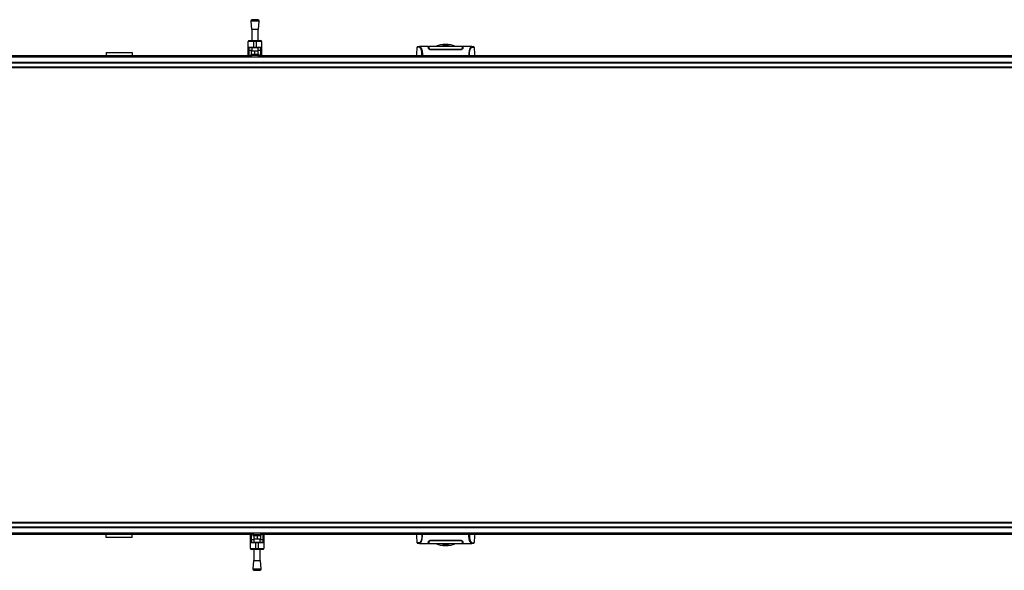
# Model space of a CAD drawing. Header units: millimetres. Extents: x 0 to 420, y 0 to 297.
# Tile 10 of 88: x 131 to 198, y 87 to 125. Entities that reach past the tile are written whole.
import ezdxf

# ---------------------------------------------------------------- set-up
doc = ezdxf.new("R2010")
doc.units = ezdxf.units.MM

msp = doc.modelspace()

# ---------------------------------------------------------------- linework, layer by layer
at = {"color": 7, "linetype": 'Continuous', "lineweight": 25}
for p, q in [((146.68526, 124.5589), (146.72948, 123.97925)), ((147.25133, 124.5589), (146.68526, 124.5589)), ((146.96829, 124.65146), (146.75043, 124.63483)), ((147.18616, 124.63483), (146.75043, 124.63483)), ((147.18616, 124.63483), (146.96829, 124.65146)), ((147.2071, 123.97925), (147.25133, 124.5589)), ((147.2071, 123.97925), (146.72948, 123.97925)), ((146.75602, 123.97925), (146.75602, 123.22114)), ((147.18057, 123.22114), (147.18057, 123.97925)), ((146.86215, 123.16807), (146.50836, 123.16807)), ((146.50836, 122.7789), (146.50836, 123.16807)), ((146.50836, 122.7789), (146.86215, 122.7789)), ((146.50836, 122.57523), (146.50836, 122.7789)), ((146.56143, 123.22114), (146.86215, 123.22114)), ((146.86215, 123.16807), (146.86215, 123.22114)), ((146.86215, 123.22114), (147.07443, 123.22114)), ((147.07443, 123.16807), (146.86215, 123.16807)), ((146.86215, 123.16807), (146.86215, 122.7789)), ((146.86215, 122.7789), (147.07443, 122.7789)), ((146.86215, 122.72583), (146.86215, 122.7789)), ((147.07443, 123.16807), (147.07443, 123.22114)), ((147.07443, 123.22114), (147.37516, 123.22114)), ((147.42823, 123.16807), (147.07443, 123.16807)), ((147.07443, 122.7789), (147.07443, 123.16807)), ((147.07443, 122.7789), (147.42823, 122.7789)), ((147.07443, 122.72583), (147.07443, 122.7789)), ((147.42823, 123.16807), (147.42823, 122.7789)), ((147.42823, 122.7789), (147.42823, 122.57523)), ((158.84731, 122.80518), (158.23862, 122.80518)), ((158.87267, 122.78749), (158.84762, 122.78749)), ((161.19141, 122.7576), (161.19138, 122.69056)), ((161.22173, 122.78749), (161.1967, 122.78749)), ((161.83108, 122.80518), (161.22204, 122.80518)), ((161.83569, 122.80484), (161.83108, 122.80484)), ((58.0359, 122.10569), (217.24314, 122.10569)), ((128.22221, 122.20258), (146.76113, 122.20258)), ((136.79042, 122.40741), (138.55939, 122.40741)), ((136.79042, 122.40741), (136.79042, 122.20258)), ((138.55939, 122.40741), (138.55939, 122.20258)), ((146.50836, 122.20258), (146.50836, 122.57523)), ((146.86215, 122.72583), (146.56143, 122.72583)), ((146.56143, 122.72583), (146.56143, 122.54479)), ((146.75602, 122.54479), (146.56143, 122.54479)), ((146.56143, 122.54479), (146.56143, 122.20258)), ((146.68526, 122.27334), (146.68526, 122.20258)), ((147.25133, 122.27334), (146.68526, 122.27334)), ((146.73833, 122.27334), (146.73833, 122.48561)), ((146.96829, 122.48561), (146.73833, 122.48561)), ((146.75602, 122.72583), (146.75602, 122.48561)), ((147.17546, 122.20258), (146.76113, 122.20258)), ((147.07443, 122.72583), (146.86215, 122.72583)), ((146.96829, 122.27334), (146.96829, 122.48561)), ((147.19826, 122.48561), (146.96829, 122.48561)), ((147.37516, 122.72583), (147.07443, 122.72583)), ((147.17546, 122.20258), (203.62086, 122.20258)), ((147.18057, 122.48561), (147.18057, 122.72583)), ((147.37516, 122.54479), (147.18057, 122.54479)), ((147.19826, 122.27334), (147.19826, 122.48561)), ((147.25133, 122.20258), (147.25133, 122.27334)), ((147.37516, 122.54479), (147.37516, 122.72583)), ((147.37516, 122.20258), (147.37516, 122.54479)), ((147.42823, 122.57523), (147.42823, 122.20258)), ((158.07109, 122.74343), (158.07096, 122.74327)), ((158.87376, 122.72404), (158.874, 122.71031)), ((158.8741, 122.70466), (158.87449, 122.68203)), ((158.87793, 122.75564), (158.87796, 122.69056)), ((158.8787, 122.73045), (158.87923, 122.68953)), ((158.87927, 122.71228), (158.87934, 122.70853)), ((158.87946, 122.70138), (158.87934, 122.70853)), ((158.87946, 122.70139), (158.88029, 122.65304)), ((158.87952, 122.69781), (158.87957, 122.69532)), ((159.06174, 122.60195), (159.06174, 122.58363)), ((161.00761, 122.58349), (159.06174, 122.58349)), ((161.00761, 122.60193), (161.0076, 122.58366)), ((161.18959, 122.67903), (161.18924, 122.65334)), ((161.18989, 122.70137), (161.18959, 122.67903)), ((161.99826, 122.74343), (161.99839, 122.74327)), ((58.0359, 121.74265), (217.24314, 121.74265)), ((58.0359, 121.70727), (217.24314, 121.70727)), ((58.0359, 121.42423), (217.24314, 121.42423)), ((58.0359, 121.38885), (217.24314, 121.38885)), ((217.24314, 90.20473), (58.0359, 90.20473)), ((217.24314, 90.16935), (58.0359, 90.16935)), ((217.24314, 89.88632), (58.0359, 89.88632)), ((217.24314, 89.85094), (58.0359, 89.85094)), ((217.24314, 89.48789), (58.0359, 89.48789)), ((146.90898, 89.391), (128.37006, 89.391)), ((136.79042, 89.18617), (136.79042, 89.391)), ((138.55939, 89.18617), (136.79042, 89.18617)), ((138.55939, 89.18617), (138.55939, 89.391)), ((146.65621, 89.01835), (146.65621, 89.391)), ((146.70928, 89.391), (146.70928, 89.04879)), ((146.70928, 89.04879), (146.70928, 88.86775)), ((146.70928, 89.04879), (146.90387, 89.04879)), ((146.83311, 89.391), (146.83311, 89.32025)), ((146.83311, 89.32025), (147.39918, 89.32025)), ((146.88618, 89.32025), (146.88618, 89.10797)), ((146.88618, 89.10797), (147.11614, 89.10797)), ((146.90387, 89.10797), (146.90387, 88.86775)), ((146.90898, 89.391), (147.32331, 89.391)), ((147.11614, 89.32025), (147.11614, 89.10797)), ((147.11614, 89.10797), (147.34611, 89.10797)), ((203.76871, 89.391), (147.32331, 89.391)), ((147.32842, 88.86775), (147.32842, 89.10797)), ((147.32842, 89.04879), (147.52301, 89.04879)), ((147.34611, 89.32025), (147.34611, 89.10797)), ((147.39918, 89.32025), (147.39918, 89.391)), ((147.52301, 89.04879), (147.52301, 89.391)), ((147.52301, 88.86775), (147.52301, 89.04879)), ((147.57608, 89.391), (147.57608, 89.01835)), ((146.65621, 88.81469), (146.65621, 89.01835)), ((146.65621, 88.42551), (146.65621, 88.81469)), ((147.01001, 88.81469), (146.65621, 88.81469)), ((146.65621, 88.42551), (147.01001, 88.42551)), ((146.70928, 88.86775), (147.01001, 88.86775)), ((147.01001, 88.37244), (146.70928, 88.37244)), ((146.90387, 88.37244), (146.90387, 87.61433)), ((147.01001, 88.86775), (147.01001, 88.81469)), ((147.01001, 88.86775), (147.22228, 88.86775)), ((147.01001, 88.81469), (147.01001, 88.42551)), ((147.22228, 88.81469), (147.01001, 88.81469)), ((147.01001, 88.42551), (147.22228, 88.42551)), ((147.01001, 88.42551), (147.01001, 88.37244)), ((147.22228, 88.37244), (147.01001, 88.37244)), ((147.22228, 88.86775), (147.52301, 88.86775)), ((147.22228, 88.86775), (147.22228, 88.81469)), ((147.22228, 88.42551), (147.22228, 88.81469)), ((147.57608, 88.81469), (147.22228, 88.81469)), ((147.22228, 88.42551), (147.57608, 88.42551)), ((147.22228, 88.42551), (147.22228, 88.37244)), ((147.52301, 88.37244), (147.22228, 88.37244)), ((147.32842, 87.61433), (147.32842, 88.37244)), ((147.57608, 89.01835), (147.57608, 88.81469)), ((147.57608, 88.81469), (147.57608, 88.42551)), ((158.07109, 88.85015), (158.07096, 88.85031)), ((158.23366, 88.78874), (158.23827, 88.78874)), ((158.23827, 88.7884), (158.84731, 88.7884)), ((158.84762, 88.80609), (158.87265, 88.80609)), ((158.87794, 88.83598), (158.87797, 88.90302)), ((158.87946, 88.89221), (158.87976, 88.91455)), ((158.87976, 88.91455), (158.88011, 88.94024)), ((159.06174, 89.01009), (161.00761, 89.01009)), ((159.06174, 88.99165), (159.06175, 89.00993)), ((161.00761, 88.99163), (161.0076, 89.00995)), ((161.18989, 88.8922), (161.18906, 88.94055)), ((161.18983, 88.89577), (161.18978, 88.89826)), ((161.18989, 88.8922), (161.19001, 88.88505)), ((161.19008, 88.88131), (161.19001, 88.88505)), ((161.19065, 88.86313), (161.19012, 88.90406)), ((161.19141, 88.83794), (161.19139, 88.90302)), ((161.19525, 88.88892), (161.19486, 88.91155)), ((161.19559, 88.86954), (161.19535, 88.88327)), ((161.19668, 88.80609), (161.22173, 88.80609)), ((161.22204, 88.7884), (161.83073, 88.7884)), ((161.99826, 88.85015), (161.99839, 88.85031)), ((146.87733, 87.61433), (146.83311, 87.03468)), ((146.83311, 87.03468), (147.39918, 87.03468)), ((146.87733, 87.61433), (147.35495, 87.61433)), ((147.39918, 87.03468), (147.35495, 87.61433)), ((146.89828, 86.95875), (147.11614, 86.94213)), ((146.89828, 86.95875), (147.33401, 86.95875)), ((147.11614, 86.94213), (147.33401, 86.95875))]:
    msp.add_line(p, q, dxfattribs=at)
at = {"color": 7, "linetype": 'Continuous', "lineweight": 25, "flags": 128}
for points in [[(158.24373, 122.80511), (158.26097, 122.80387), (158.27787, 122.80017), (158.29621, 122.79115), (158.30095, 122.78761), (158.30741, 122.78189), (158.31319, 122.77589), (158.31473, 122.77415), (158.31516, 122.77365), (158.31529, 122.7735), (158.31534, 122.77344), (158.31536, 122.77342), (158.31536, 122.77342), (158.31537, 122.77341), (158.31537, 122.77341), (158.31537, 122.77341), (158.31537, 122.77341), (158.31537, 122.77341), (158.31537, 122.77341), (158.33423, 122.74859), (158.35231, 122.71914), (158.37196, 122.67925), (158.39036, 122.63174), (158.40635, 122.57845), (158.4205, 122.51552), (158.43215, 122.44154), (158.44016, 122.35941), (158.44423, 122.27037), (158.44427, 122.20258)], [(146.56143, 122.54479), (146.55108, 122.54537), (146.54112, 122.54711), (146.53195, 122.54992), (146.5239, 122.5537), (146.5173, 122.55832), (146.5124, 122.56358), (146.50938, 122.56929), (146.50836, 122.57523)], [(147.42823, 122.57523), (147.42721, 122.56929), (147.42419, 122.56358), (147.41928, 122.55832), (147.41268, 122.5537), (147.40464, 122.54992), (147.39546, 122.54711), (147.38551, 122.54537), (147.37516, 122.54479)], [(146.65621, 89.01835), (146.65723, 89.02429), (146.66025, 89.03), (146.66516, 89.03527), (146.67176, 89.03988), (146.6798, 89.04366), (146.68897, 89.04648), (146.69893, 89.04821), (146.70928, 89.04879)], [(147.52301, 89.04879), (147.53336, 89.04821), (147.54332, 89.04648), (147.55249, 89.04366), (147.56053, 89.03988), (147.56713, 89.03527), (147.57204, 89.03), (147.57506, 89.02429), (147.57608, 89.01835)], [(161.82562, 88.78848), (161.80838, 88.78971), (161.79148, 88.79341), (161.77314, 88.80243), (161.7684, 88.80597), (161.76194, 88.81169), (161.75616, 88.81769), (161.75462, 88.81943), (161.75419, 88.81993), (161.75406, 88.82009), (161.75401, 88.82014), (161.75399, 88.82016), (161.75398, 88.82017), (161.75398, 88.82017), (161.75398, 88.82017), (161.75398, 88.82017), (161.75398, 88.82017), (161.75398, 88.82017), (161.75398, 88.82017), (161.73512, 88.84499), (161.71703, 88.87444), (161.69739, 88.91433), (161.67899, 88.96184), (161.663, 89.01513), (161.64885, 89.07806), (161.6372, 89.15204), (161.62919, 89.23418), (161.62512, 89.32321), (161.62508, 89.391)]]:
    msp.add_lwpolyline(points, dxfattribs=at)
at = {"color": 7, "linetype": 'Continuous', "lineweight": 25}
for centre, radius, start, end in [((146.75581, 124.56428), 0.07076, 94.3629143, 184.3629143), ((147.18077, 124.56428), 0.07076, 355.6370857, 85.6370857), ((146.56143, 123.16807), 0.05307, 90, 180), ((146.56143, 122.7789), 0.05307, 180, 270), ((147.37516, 123.16807), 0.05307, 0, 90), ((147.37516, 122.7789), 0.05307, 270, 0), ((160.03467, 121.18682), 1.76897, 67.268445, 112.9124484), ((160.03467, 121.18682), 1.67778, 76.5866744, 103.4447171), ((146.70928, 88.81469), 0.05307, 90, 180), ((146.70928, 88.42551), 0.05307, 180, 270), ((147.52301, 88.81469), 0.05307, 0, 90), ((147.52301, 88.42551), 0.05307, 270, 0), ((160.03467, 90.40676), 1.76897, 247.268445, 292.9124484), ((160.03467, 90.40676), 1.67778, 256.5866744, 283.4447171), ((146.90366, 87.0293), 0.07076, 175.6370857, 265.6370857), ((147.32863, 87.0293), 0.07076, 274.3629143, 4.3629143)]:
    msp.add_arc(centre, radius, start, end, dxfattribs=at)
for points, knots in [([(158.24384, 122.80512), (158.22836, 122.80458), (158.19578, 122.80345), (158.15597, 122.7972), (158.12617, 122.79231), (158.10682, 122.78897), (158.09675, 122.78587), (158.07782, 122.77715), (158.07017, 122.75367), (158.06678, 122.74326)], [0, 0, 0, 0, 0.14962216, 0.31480836, 0.49545182, 0.64108218, 0.78518854, 0.90475494, 1, 1, 1, 1]), ([(158.41041, 122.20258), (158.41054, 122.2214), (158.41088, 122.27032), (158.40678, 122.3444), (158.39862, 122.42274), (158.38669, 122.49248), (158.37189, 122.55334), (158.34938, 122.62266), (158.31764, 122.68847), (158.27871, 122.74348), (158.23913, 122.76796), (158.17973, 122.76839), (158.11633, 122.75908), (158.07197, 122.7508), (158.07134, 122.74552), (158.07109, 122.74343)], [0, 0, 0, 0, 0.02211923, 0.05748668, 0.09273163, 0.1282609, 0.16371429, 0.19948967, 0.27072504, 0.34264807, 0.41337919, 0.48551151, 0.67983447, 0.87307589, 1, 1, 1, 1]), ([(158.23862, 122.80486), (158.24011, 122.80505), (158.24166, 122.80526), (158.24365, 122.80511), (158.24373, 122.80511)], [0, 0, 0, 0, 0.960137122, 1, 1, 1, 1]), ([(158.85094, 122.70122), (158.85008, 122.72593), (158.84832, 122.77609), (158.84734, 122.80447), (158.84729, 122.80567), (158.84731, 122.80516), (158.84731, 122.80515)], [0, 0, 0, 0, 0.33253016, 0.67483713, 0.99270757, 1, 1, 1, 1]), ([(158.84786, 122.78962), (158.84925, 122.78936), (158.85124, 122.78899), (158.86959, 122.78868), (158.87518, 122.78859)], [0, 0, 0, 0, 0.69560902, 1, 1, 1, 1]), ([(161.19169, 122.80459), (161.09979, 122.80727), (160.91182, 122.81276), (160.62627, 122.81345), (160.33383, 122.81328), (160.00658, 122.81293), (159.64601, 122.81286), (159.2591, 122.81415), (159.00341, 122.8077), (158.87766, 122.80452)], [0, 0, 0, 0, 0.12113183, 0.24774381, 0.37318266, 0.49813276, 0.66585272, 0.83566481, 1, 1, 1, 1]), ([(158.87778, 122.79801), (158.87788, 122.79138), (158.878, 122.7837), (158.87819, 122.76923), (158.87822, 122.76726)], [0, 0, 0, 0, 0.863291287, 1, 1, 1, 1]), ([(158.87912, 122.72091), (158.87885, 122.73673), (158.87825, 122.77082), (158.87787, 122.79288), (158.87781, 122.79607), (158.8778, 122.79657)], [0, 0, 0, 0, 0.42234684, 0.91021093, 1, 1, 1, 1]), ([(158.87792, 122.7725), (158.87793, 122.77103), (158.87793, 122.76621), (158.87793, 122.75997), (158.87793, 122.75564)], [0, 0, 0, 0, 0.30662051, 1, 1, 1, 1]), ([(161.1917, 122.8053), (161.1917, 122.80509), (161.19169, 122.80464), (161.19158, 122.79838), (161.1912, 122.77677), (161.19062, 122.74319), (161.19011, 122.71408), (161.18989, 122.70137)], [0, 0, 0, 0, 0.19851654, 0.40682671, 0.6188004, 0.83361426, 1, 1, 1, 1]), ([(161.19031, 122.68874), (161.19048, 122.70488), (161.19071, 122.72518), (161.19098, 122.74964), (161.19105, 122.75598), (161.19108, 122.75894)], [0, 0, 0, 0, 0.6736969, 0.84772982, 1, 1, 1, 1]), ([(161.19141, 122.7576), (161.19141, 122.76205), (161.19142, 122.76778), (161.19142, 122.7718), (161.19142, 122.7727)], [0, 0, 0, 0, 0.77695019, 1, 1, 1, 1]), ([(161.19159, 122.79871), (161.1916, 122.79962), (161.19164, 122.80168), (161.19167, 122.80328), (161.19168, 122.80418)], [0, 0, 0, 0, 0.439512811, 1, 1, 1, 1]), ([(161.19486, 122.68203), (161.19533, 122.70933), (161.19594, 122.74388), (161.19614, 122.75581), (161.19619, 122.75832)], [0, 0, 0, 0, 0.78995763, 1, 1, 1, 1]), ([(161.19557, 122.7886), (161.20379, 122.78877), (161.21911, 122.78909), (161.22074, 122.78945), (161.22149, 122.78962)], [0, 0, 0, 0, 0.536196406, 1, 1, 1, 1]), ([(161.22204, 122.80503), (161.22204, 122.80508), (161.22206, 122.80562), (161.22199, 122.80401), (161.22177, 122.79759), (161.22099, 122.77517), (161.21984, 122.74191), (161.21884, 122.71346), (161.21841, 122.70122)], [0, 0, 0, 0, 0.02175985, 0.22405071, 0.42672984, 0.63314278, 0.8422428, 1, 1, 1, 1]), ([(161.83108, 122.80484), (161.827, 122.8049), (161.81316, 122.80511), (161.78662, 122.80168), (161.76097, 122.78293), (161.74139, 122.75793), (161.72933, 122.74023), (161.71647, 122.7187), (161.70307, 122.6927), (161.6904, 122.66329), (161.67944, 122.63366), (161.67078, 122.60676), (161.66273, 122.57809), (161.65533, 122.54766), (161.64627, 122.50394), (161.63651, 122.44247), (161.62861, 122.36024), (161.62454, 122.27934), (161.62491, 122.22528), (161.62506, 122.20258)], [0, 0, 0, 0, 0.05133835, 0.17404692, 0.29837343, 0.34433075, 0.39410063, 0.4348364, 0.48942754, 0.54799346, 0.58497075, 0.62376015, 0.65947892, 0.69416492, 0.73112998, 0.80292428, 0.87615203, 0.94800757, 1, 1, 1, 1]), ([(161.65894, 122.20258), (161.65881, 122.2214), (161.65847, 122.27032), (161.66257, 122.3444), (161.67073, 122.42274), (161.68265, 122.49248), (161.69746, 122.55334), (161.71997, 122.62266), (161.75171, 122.68847), (161.79064, 122.74348), (161.83022, 122.76796), (161.88962, 122.76839), (161.95302, 122.75908), (161.99738, 122.7508), (161.99801, 122.74552), (161.99826, 122.74343)], [0, 0, 0, 0, 0.02211923, 0.05748668, 0.09273163, 0.1282609, 0.16371429, 0.19948967, 0.27072504, 0.34264807, 0.41337919, 0.48551151, 0.67983447, 0.87307589, 1, 1, 1, 1]), ([(162.00257, 122.74326), (161.99918, 122.75367), (161.99153, 122.77715), (161.9726, 122.78587), (161.96253, 122.78897), (161.94318, 122.79231), (161.91338, 122.7972), (161.87356, 122.80345), (161.84099, 122.80458), (161.82551, 122.80512)], [0, 0, 0, 0, 0.09524506, 0.21481146, 0.35891782, 0.50454818, 0.68519164, 0.85037784, 1, 1, 1, 1]), ([(158.06681, 122.74364), (158.05615, 122.62167), (158.04039, 122.44131), (158.0246, 122.26096), (158.01949, 122.20258)], [0, 0, 0, 0, 0.67626063, 1, 1, 1, 1]), ([(159.06174, 122.58349), (159.04116, 122.58485), (159.00008, 122.58755), (158.94415, 122.6071), (158.89603, 122.6346), (158.85951, 122.66843), (158.8538, 122.69027), (158.85094, 122.70122)], [0, 0, 0, 0, 0.17602394, 0.35136334, 0.54466667, 0.77179405, 1, 1, 1, 1]), ([(158.87449, 122.68203), (158.87665, 122.67139), (158.8804, 122.65288), (158.90447, 122.63392), (158.91471, 122.62586)], [0, 0, 0, 0, 0.57480988, 1, 1, 1, 1]), ([(159.06174, 122.60194), (159.04415, 122.60301), (159.00939, 122.60513), (158.96157, 122.6206), (158.92006, 122.64283), (158.88712, 122.6718), (158.88209, 122.69124), (158.87946, 122.70138)], [0, 0, 0, 0, 0.17334583, 0.34244333, 0.53261108, 0.75610773, 1, 1, 1, 1]), ([(161.00761, 122.60192), (160.94084, 122.60189), (160.607, 122.60174), (159.95837, 122.60134), (159.37652, 122.60173), (159.06174, 122.60194)], [0, 0, 0, 0, 0.10293933, 0.51469663, 1, 1, 1, 1]), ([(161.18989, 122.70137), (161.1873, 122.69135), (161.18212, 122.67127), (161.14504, 122.63915), (161.09431, 122.61452), (161.0446, 122.60315), (161.01715, 122.60224), (161.00761, 122.60192)], [0, 0, 0, 0, 0.24096485, 0.48337497, 0.7285961, 0.90568571, 1, 1, 1, 1]), ([(161.21841, 122.70122), (161.21519, 122.68954), (161.20876, 122.6662), (161.1653, 122.62808), (161.10665, 122.59854), (161.04954, 122.58494), (161.0183, 122.58386), (161.00761, 122.58349)], [0, 0, 0, 0, 0.24267004, 0.4850883, 0.73180572, 0.90817203, 1, 1, 1, 1]), ([(161.15635, 122.62646), (161.1665, 122.63493), (161.18912, 122.65378), (161.19282, 122.67199), (161.19486, 122.68203)], [0, 0, 0, 0, 0.44865939, 1, 1, 1, 1]), ([(161.18959, 122.67903), (161.1897, 122.68735), (161.18994, 122.70399), (161.19021, 122.71982), (161.19035, 122.72774)], [0, 0, 0, 0, 0.49955274, 1, 1, 1, 1]), ([(162.04986, 122.20258), (162.04475, 122.26096), (162.02896, 122.44131), (162.0132, 122.62166), (162.00254, 122.74364)], [0, 0, 0, 0, 0.32371368, 1, 1, 1, 1]), ([(158.01949, 89.391), (158.0246, 89.33262), (158.04039, 89.15227), (158.05615, 88.97192), (158.06681, 88.84995)], [0, 0, 0, 0, 0.32371368, 1, 1, 1, 1]), ([(158.41041, 89.391), (158.41054, 89.37218), (158.41088, 89.32326), (158.40678, 89.24919), (158.39862, 89.17084), (158.38669, 89.10111), (158.37189, 89.04024), (158.34938, 88.97093), (158.31764, 88.90511), (158.27871, 88.8501), (158.23913, 88.82562), (158.17973, 88.82519), (158.11633, 88.8345), (158.07197, 88.84278), (158.07134, 88.84806), (158.07109, 88.85015)], [0, 0, 0, 0, 0.02211923, 0.05748668, 0.09273163, 0.1282609, 0.16371429, 0.19948967, 0.27072504, 0.34264807, 0.41337919, 0.48551151, 0.67983447, 0.87307589, 1, 1, 1, 1]), ([(158.23827, 88.78874), (158.24235, 88.78868), (158.25619, 88.78847), (158.28273, 88.7919), (158.30838, 88.81065), (158.32796, 88.83566), (158.34002, 88.85335), (158.35288, 88.87488), (158.36628, 88.90089), (158.37894, 88.93029), (158.38991, 88.95992), (158.39857, 88.98682), (158.40662, 89.0155), (158.41402, 89.04592), (158.42308, 89.08965), (158.43284, 89.15111), (158.44074, 89.23335), (158.44481, 89.31424), (158.44444, 89.36831), (158.44429, 89.391)], [0, 0, 0, 0, 0.05133835, 0.17404692, 0.29837343, 0.34433075, 0.39410063, 0.4348364, 0.48942754, 0.54799346, 0.58497075, 0.62376015, 0.65947892, 0.69416492, 0.73112998, 0.80292428, 0.87615203, 0.94800757, 1, 1, 1, 1]), ([(161.65894, 89.391), (161.65881, 89.37218), (161.65847, 89.32326), (161.66257, 89.24919), (161.67073, 89.17084), (161.68265, 89.10111), (161.69746, 89.04024), (161.71997, 88.97093), (161.75171, 88.90511), (161.79064, 88.8501), (161.83022, 88.82562), (161.88962, 88.82519), (161.95302, 88.8345), (161.99738, 88.84278), (161.99801, 88.84806), (161.99826, 88.85015)], [0, 0, 0, 0, 0.02211923, 0.05748668, 0.09273163, 0.1282609, 0.16371429, 0.19948967, 0.27072504, 0.34264807, 0.41337919, 0.48551151, 0.67983447, 0.87307589, 1, 1, 1, 1]), ([(162.00254, 88.84995), (162.0132, 88.97191), (162.02896, 89.15227), (162.04475, 89.33262), (162.04986, 89.391)], [0, 0, 0, 0, 0.67626063, 1, 1, 1, 1]), ([(158.06678, 88.85033), (158.07017, 88.83991), (158.07782, 88.81643), (158.09675, 88.80771), (158.10682, 88.80461), (158.12617, 88.80127), (158.15597, 88.79638), (158.19578, 88.79013), (158.22836, 88.789), (158.24384, 88.78847)], [0, 0, 0, 0, 0.09524506, 0.21481146, 0.35891782, 0.50454818, 0.68519164, 0.85037784, 1, 1, 1, 1]), ([(158.84731, 88.78855), (158.84731, 88.7885), (158.84729, 88.78796), (158.84735, 88.78957), (158.84758, 88.79599), (158.84836, 88.81841), (158.84951, 88.85167), (158.85051, 88.88012), (158.85094, 88.89236)], [0, 0, 0, 0, 0.02175985, 0.22405071, 0.42672984, 0.63314278, 0.8422428, 1, 1, 1, 1]), ([(158.87378, 88.80498), (158.86556, 88.80481), (158.85024, 88.80449), (158.84861, 88.80413), (158.84786, 88.80397)], [0, 0, 0, 0, 0.536196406, 1, 1, 1, 1]), ([(158.85094, 88.89236), (158.85416, 88.90404), (158.86059, 88.92739), (158.90404, 88.9655), (158.9627, 88.99504), (159.01981, 89.00864), (159.05105, 89.00972), (159.06174, 89.01009)], [0, 0, 0, 0, 0.24267004, 0.4850883, 0.73180572, 0.90817203, 1, 1, 1, 1]), ([(158.87449, 88.91155), (158.87402, 88.88425), (158.87341, 88.8497), (158.87321, 88.83777), (158.87316, 88.83526)], [0, 0, 0, 0, 0.78995763, 1, 1, 1, 1]), ([(158.913, 88.96712), (158.90285, 88.95866), (158.88023, 88.9398), (158.87653, 88.92159), (158.87449, 88.91155)], [0, 0, 0, 0, 0.44865939, 1, 1, 1, 1]), ([(158.87765, 88.78828), (158.87765, 88.7885), (158.87766, 88.78894), (158.87777, 88.79521), (158.87815, 88.81681), (158.87873, 88.85039), (158.87924, 88.87951), (158.87946, 88.89221)], [0, 0, 0, 0, 0.19851654, 0.40682671, 0.6188004, 0.83361426, 1, 1, 1, 1]), ([(158.87766, 88.78899), (158.96956, 88.78631), (159.15753, 88.78083), (159.44308, 88.78013), (159.73552, 88.78031), (160.06277, 88.78065), (160.42333, 88.78072), (160.81025, 88.77943), (161.06594, 88.78589), (161.19169, 88.78906)], [0, 0, 0, 0, 0.12113183, 0.24774381, 0.37318266, 0.49813276, 0.66585272, 0.83566481, 1, 1, 1, 1]), ([(158.87776, 88.79487), (158.87775, 88.79397), (158.87771, 88.7919), (158.87768, 88.7903), (158.87767, 88.7894)], [0, 0, 0, 0, 0.43951281, 1, 1, 1, 1]), ([(158.87794, 88.83598), (158.87793, 88.83153), (158.87793, 88.8258), (158.87793, 88.82178), (158.87793, 88.82089)], [0, 0, 0, 0, 0.776950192, 1, 1, 1, 1]), ([(158.87904, 88.90484), (158.87886, 88.88871), (158.87864, 88.8684), (158.87837, 88.84394), (158.8783, 88.8376), (158.87827, 88.83464)], [0, 0, 0, 0, 0.6736969, 0.84772982, 1, 1, 1, 1]), ([(158.87976, 88.91455), (158.87965, 88.90624), (158.87941, 88.88959), (158.87914, 88.87376), (158.879, 88.86584)], [0, 0, 0, 0, 0.49955274, 1, 1, 1, 1]), ([(158.87946, 88.89221), (158.88205, 88.90223), (158.88723, 88.92232), (158.92431, 88.95443), (158.97504, 88.97906), (159.02475, 88.99043), (159.0522, 88.99134), (159.06174, 88.99166)], [0, 0, 0, 0, 0.24096485, 0.48337497, 0.7285961, 0.90568571, 1, 1, 1, 1]), ([(159.06174, 88.99166), (159.12851, 88.99169), (159.46235, 88.99184), (160.11098, 88.99225), (160.69283, 88.99186), (161.00761, 88.99164)], [0, 0, 0, 0, 0.10293933, 0.51469663, 1, 1, 1, 1]), ([(161.00761, 89.01009), (161.02819, 89.00874), (161.06927, 89.00603), (161.1252, 88.98648), (161.17332, 88.95899), (161.20984, 88.92515), (161.21555, 88.90331), (161.21841, 88.89236)], [0, 0, 0, 0, 0.17602394, 0.35136334, 0.54466667, 0.77179405, 1, 1, 1, 1]), ([(161.00761, 88.99164), (161.0252, 88.99057), (161.05996, 88.98845), (161.10778, 88.97298), (161.14929, 88.95075), (161.18223, 88.92178), (161.18726, 88.90234), (161.18989, 88.8922)], [0, 0, 0, 0, 0.17334583, 0.34244333, 0.53261108, 0.75610773, 1, 1, 1, 1]), ([(161.19486, 88.91155), (161.1927, 88.92219), (161.18895, 88.9407), (161.16488, 88.95966), (161.15464, 88.96773)], [0, 0, 0, 0, 0.57480988, 1, 1, 1, 1]), ([(161.19023, 88.87267), (161.1905, 88.85685), (161.1911, 88.82276), (161.19148, 88.8007), (161.19154, 88.79751), (161.19155, 88.79702)], [0, 0, 0, 0, 0.42234684, 0.91021093, 1, 1, 1, 1]), ([(161.19157, 88.79557), (161.19147, 88.8022), (161.19134, 88.80988), (161.19116, 88.82435), (161.19113, 88.82633)], [0, 0, 0, 0, 0.863291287, 1, 1, 1, 1]), ([(161.19143, 88.82108), (161.19142, 88.82256), (161.19142, 88.82738), (161.19142, 88.83362), (161.19141, 88.83794)], [0, 0, 0, 0, 0.30662051, 1, 1, 1, 1]), ([(161.22149, 88.80397), (161.2204, 88.80423), (161.21898, 88.80456), (161.20286, 88.80484), (161.1992, 88.8049)], [0, 0, 0, 0, 0.773369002, 1, 1, 1, 1]), ([(161.21841, 88.89236), (161.21927, 88.86765), (161.22103, 88.8175), (161.22201, 88.78911), (161.22206, 88.78792), (161.22204, 88.78842), (161.22204, 88.78843)], [0, 0, 0, 0, 0.33253016, 0.67483713, 0.99270757, 1, 1, 1, 1]), ([(161.82551, 88.78847), (161.84099, 88.789), (161.87356, 88.79013), (161.91338, 88.79638), (161.94318, 88.80127), (161.96253, 88.80461), (161.9726, 88.80771), (161.99153, 88.81643), (161.99918, 88.83991), (162.00257, 88.85033)], [0, 0, 0, 0, 0.14962216, 0.31480836, 0.49545182, 0.64108218, 0.78518854, 0.90475494, 1, 1, 1, 1]), ([(161.83073, 88.78873), (161.82924, 88.78853), (161.82769, 88.78832), (161.8257, 88.78847), (161.82562, 88.78848)], [0, 0, 0, 0, 0.96013712, 1, 1, 1, 1])]:
    msp.add_open_spline(points, degree=3, knots=knots, dxfattribs=at)

doc.saveas('drawing.dxf')
